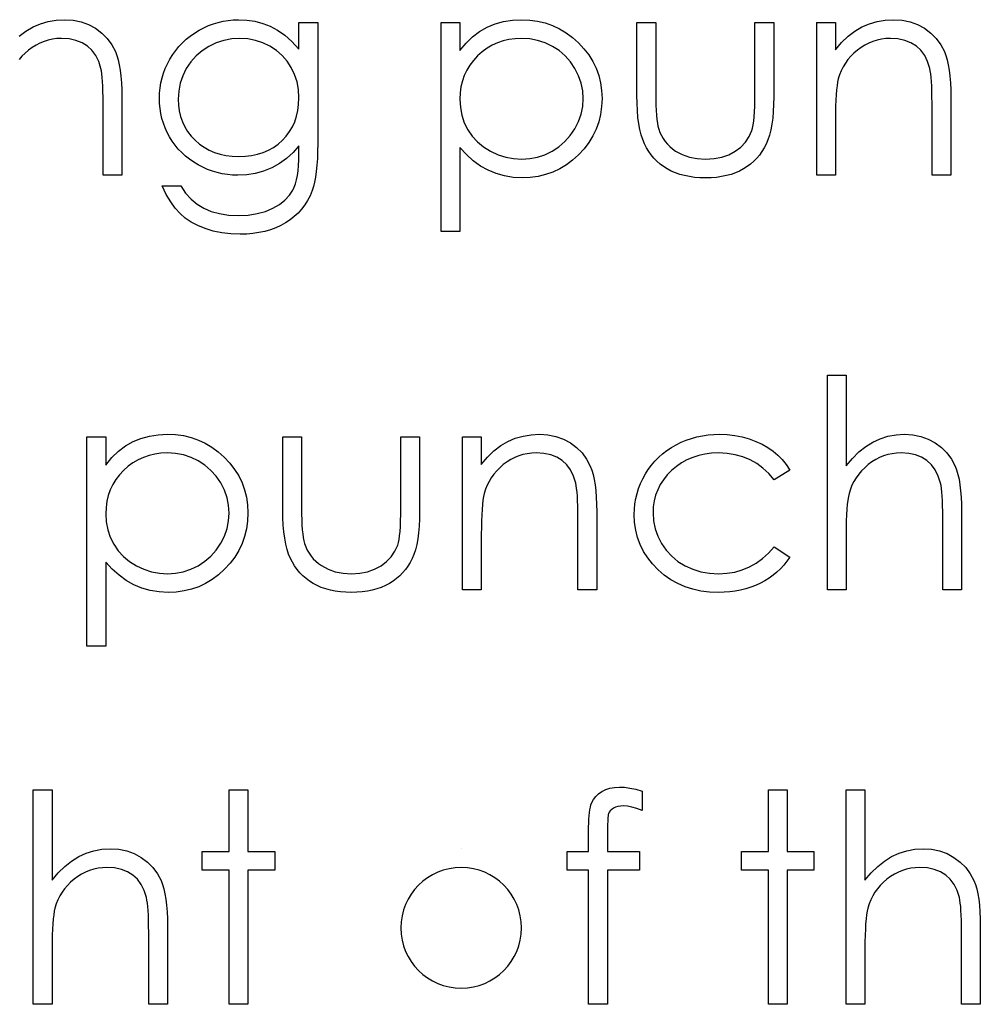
# Model space of a CAD drawing. Header units: inches. Extents: x 0.1 to 87.3, y 0.1 to 33.9.
# Tile 123 of 174: x 48.941 to 49.514, y 23.156 to 23.744. Entities that reach past the tile are written whole.
import ezdxf

# ---------------------------------------------------------------- set-up
doc = ezdxf.new("R2010")
doc.units = ezdxf.units.IN
doc.header["$MEASUREMENT"] = 0

msp = doc.modelspace()

# ---------------------------------------------------------------- linework, layer by layer
at = {"color": 7, "linetype": 'Continuous'}
msp.add_line((49.20434, 23.24845), (49.20434, 23.24845), dxfattribs=at)
at = {"color": 7, "linetype": 'Continuous', "flags": 128}
for points in [[(48.94019, 23.73397), (48.94424, 23.73707), (48.9485, 23.73955), (48.95293, 23.74143), (48.95757, 23.74278), (48.9624, 23.74358), (48.96741, 23.74386), (48.96741, 23.74386), (48.97246, 23.74353), (48.97722, 23.74258), (48.98168, 23.74095), (48.98584, 23.7387), (48.98959, 23.7359), (48.99285, 23.73264), (48.99555, 23.72893), (48.99773, 23.72478), (48.99863, 23.72245), (48.99941, 23.7198), (49.00006, 23.71687), (49.00061, 23.71361), (49.00101, 23.71005), (49.00131, 23.7062), (49.00151, 23.70202), (49.00156, 23.69756), (49.00156, 23.69756), (49.00156, 23.65091), (49.00156, 23.65091), (48.99034, 23.65091), (48.99034, 23.65091), (48.99034, 23.69388), (48.99034, 23.69388), (48.99032, 23.69761), (48.99027, 23.70101), (48.99017, 23.70409), (48.99002, 23.70687), (48.98982, 23.7093), (48.98959, 23.71141), (48.98932, 23.71321), (48.98902, 23.71466), (48.98902, 23.71466), (48.98774, 23.71887), (48.98596, 23.72252), (48.98371, 23.7256), (48.98098, 23.72813), (48.97777, 23.73011), (48.97412, 23.73151), (48.97001, 23.73237), (48.96545, 23.73264), (48.96545, 23.73264), (48.96275, 23.73254), (48.96012, 23.73221), (48.95754, 23.73166), (48.95506, 23.73091), (48.95263, 23.72991), (48.95028, 23.72873), (48.948, 23.72731), (48.9458, 23.72568), (48.94372, 23.72388), (48.94184, 23.722), (48.94014, 23.72)], [(49.10733, 23.74226), (49.11855, 23.74226), (49.11855, 23.74226), (49.11855, 23.66976), (49.11855, 23.66976), (49.1185, 23.66513), (49.11835, 23.66083), (49.11807, 23.65684), (49.11772, 23.65319), (49.11725, 23.64983), (49.11667, 23.64683), (49.11599, 23.64412), (49.11522, 23.64175), (49.11522, 23.64175), (49.11397, 23.63869), (49.11251, 23.63584), (49.11086, 23.63316), (49.10898, 23.63065), (49.10688, 23.62832), (49.1046, 23.62617), (49.1021, 23.62419), (49.09937, 23.62241), (49.09649, 23.62084), (49.09346, 23.61946), (49.09028, 23.61828), (49.08695, 23.61736), (49.08349, 23.6166), (49.07989, 23.61608), (49.07613, 23.61575), (49.07225, 23.61565), (49.07225, 23.61565), (49.06659, 23.61585), (49.06123, 23.6165), (49.05615, 23.61753), (49.05137, 23.61901), (49.04696, 23.62084), (49.04298, 23.62294), (49.03945, 23.62532), (49.03632, 23.628), (49.03346, 23.63115), (49.03073, 23.63493), (49.0281, 23.63939), (49.0256, 23.6445), (49.0256, 23.6445), (49.03682, 23.6445), (49.03682, 23.6445), (49.03965, 23.64029), (49.04288, 23.63669), (49.04648, 23.63363), (49.05046, 23.63118), (49.0549, 23.6293), (49.05983, 23.62795), (49.06524, 23.62715), (49.07117, 23.62687), (49.07117, 23.62687), (49.07703, 23.62715), (49.08242, 23.62795), (49.08732, 23.6293), (49.09176, 23.63118), (49.09566, 23.63348), (49.09897, 23.63606), (49.10165, 23.63892), (49.10375, 23.64205), (49.1046, 23.64382), (49.10533, 23.64585), (49.10593, 23.64816), (49.10643, 23.65073), (49.10683, 23.65356), (49.1071, 23.65667), (49.10728, 23.66005), (49.10733, 23.66368), (49.10733, 23.66368), (49.10733, 23.66841), (49.10733, 23.66841), (49.10382, 23.66443), (49.09997, 23.66093), (49.09574, 23.65792), (49.09113, 23.65542), (49.08627, 23.65344), (49.08126, 23.65204), (49.07613, 23.65119), (49.07082, 23.65091), (49.07082, 23.65091), (49.06769, 23.65101), (49.06461, 23.65131), (49.06158, 23.65179), (49.0586, 23.65246), (49.05567, 23.65334), (49.05279, 23.65442), (49.04994, 23.65567), (49.04716, 23.65712), (49.04448, 23.65875), (49.04195, 23.6605), (49.03957, 23.66238), (49.03734, 23.66441), (49.03529, 23.66656), (49.03339, 23.66884), (49.03163, 23.67127), (49.03003, 23.67382), (49.02863, 23.67648), (49.0274, 23.67921), (49.02635, 23.68198), (49.0255, 23.68484), (49.02485, 23.68774), (49.02437, 23.69072), (49.0241, 23.69378), (49.024, 23.69688), (49.024, 23.69688), (49.0241, 23.69999), (49.0244, 23.70307), (49.02487, 23.70607), (49.02557, 23.70903), (49.02645, 23.71193), (49.02753, 23.71479), (49.0288, 23.71757), (49.03028, 23.72032), (49.03193, 23.72298), (49.03374, 23.72548), (49.03569, 23.72783), (49.03779, 23.73006), (49.04005, 23.73214), (49.04245, 23.73407), (49.04501, 23.73587), (49.04771, 23.73752), (49.05051, 23.739), (49.05334, 23.7403), (49.05622, 23.74138), (49.05913, 23.74228), (49.06208, 23.74296), (49.06509, 23.74346), (49.06812, 23.74376), (49.07117, 23.74386), (49.07117, 23.74386), (49.07621, 23.74361), (49.08106, 23.74288), (49.08575, 23.74168), (49.09025, 23.73998), (49.09463, 23.73767), (49.09897, 23.73462), (49.10317, 23.73081), (49.10733, 23.72628), (49.10733, 23.72628), (49.10733, 23.74226)], [(49.19227, 23.74226), (49.20348, 23.74226), (49.20348, 23.74226), (49.20348, 23.72535), (49.20348, 23.72535), (49.20716, 23.72986), (49.2111, 23.73369), (49.2153, 23.7369), (49.21979, 23.73943), (49.22454, 23.74135), (49.22955, 23.74276), (49.23483, 23.74358), (49.24039, 23.74386), (49.24039, 23.74386), (49.24525, 23.74363), (49.24996, 23.74301), (49.25447, 23.74193), (49.2588, 23.7404), (49.26295, 23.73847), (49.26691, 23.7361), (49.27072, 23.73329), (49.27432, 23.73006), (49.27763, 23.72653), (49.28048, 23.7228), (49.28291, 23.71892), (49.28489, 23.71486), (49.28644, 23.71061), (49.28754, 23.7062), (49.28819, 23.70159), (49.28842, 23.69683), (49.28842, 23.69683), (49.28819, 23.69198), (49.28754, 23.68729), (49.28647, 23.68281), (49.28494, 23.6785), (49.28296, 23.67437), (49.28056, 23.67044), (49.27773, 23.66671), (49.27445, 23.66315), (49.27087, 23.6599), (49.26711, 23.65709), (49.26315, 23.65472), (49.25905, 23.65276), (49.25474, 23.65126), (49.25026, 23.65018), (49.24558, 23.64953), (49.24074, 23.64931), (49.24074, 23.64931), (49.23531, 23.64958), (49.23008, 23.65046), (49.22509, 23.65186), (49.22031, 23.65386), (49.21578, 23.65642), (49.21145, 23.65955), (49.20737, 23.66323), (49.20348, 23.66746), (49.20348, 23.66746), (49.20348, 23.61726), (49.20348, 23.61726), (49.19227, 23.61726), (49.19227, 23.61726), (49.19227, 23.74226)], [(49.30925, 23.74226), (49.32047, 23.74226), (49.32047, 23.74226), (49.32047, 23.69989), (49.32047, 23.69989), (49.3205, 23.69616), (49.32057, 23.69275), (49.32072, 23.68962), (49.32092, 23.68679), (49.32117, 23.68429), (49.32147, 23.68206), (49.32182, 23.68016), (49.32225, 23.67853), (49.32225, 23.67853), (49.323, 23.6765), (49.32388, 23.67457), (49.32493, 23.67277), (49.32611, 23.67107), (49.32746, 23.66946), (49.32896, 23.66799), (49.33059, 23.66661), (49.33239, 23.66536), (49.33632, 23.66325), (49.34063, 23.66173), (49.34529, 23.66083), (49.35029, 23.66053), (49.35029, 23.66053), (49.3553, 23.66083), (49.35991, 23.6617), (49.36412, 23.66318), (49.36792, 23.66523), (49.37125, 23.66776), (49.37403, 23.67069), (49.37626, 23.67397), (49.37791, 23.67763), (49.37791, 23.67763), (49.37834, 23.67913), (49.37871, 23.68098), (49.37904, 23.68321), (49.37932, 23.68582), (49.37952, 23.6888), (49.37964, 23.69213), (49.37974, 23.69583), (49.37977, 23.69989), (49.37977, 23.69989), (49.37977, 23.74226), (49.37977, 23.74226), (49.39098, 23.74226), (49.39098, 23.74226), (49.39098, 23.69778), (49.39098, 23.69778), (49.39091, 23.69325), (49.39071, 23.689), (49.39036, 23.68501), (49.38986, 23.68136), (49.38923, 23.67795), (49.38845, 23.67487), (49.38753, 23.67207), (49.38648, 23.66954), (49.38527, 23.66724), (49.38395, 23.66506), (49.38245, 23.663), (49.38084, 23.66108), (49.37906, 23.65927), (49.37716, 23.65762), (49.37511, 23.65607), (49.37291, 23.65467), (49.37058, 23.65341), (49.3681, 23.65231), (49.36547, 23.65141), (49.36271, 23.65066), (49.35978, 23.65006), (49.35673, 23.64963), (49.35355, 23.64938), (49.35019, 23.64931), (49.35019, 23.64931), (49.34686, 23.64938), (49.34366, 23.64963), (49.3406, 23.65006), (49.33767, 23.65066), (49.33489, 23.65141), (49.33227, 23.65231), (49.32976, 23.65341), (49.32741, 23.65467), (49.3252, 23.65607), (49.32313, 23.65762), (49.3212, 23.6593), (49.31942, 23.6611), (49.31779, 23.66305), (49.31631, 23.66513), (49.31496, 23.66734), (49.31376, 23.66966), (49.31271, 23.67222), (49.31178, 23.67507), (49.31101, 23.67825), (49.31038, 23.68171), (49.30988, 23.68549), (49.30953, 23.68955), (49.30933, 23.69393), (49.30925, 23.69861), (49.30925, 23.69861), (49.30925, 23.74226)], [(49.41662, 23.74226), (49.42784, 23.74226), (49.42784, 23.74226), (49.42784, 23.72578), (49.42784, 23.72578), (49.43152, 23.73019), (49.43538, 23.73397), (49.43944, 23.73707), (49.44369, 23.73955), (49.44813, 23.74143), (49.45276, 23.74278), (49.45759, 23.74358), (49.4626, 23.74386), (49.4626, 23.74386), (49.46766, 23.74353), (49.47241, 23.74258), (49.47687, 23.74095), (49.48103, 23.7387), (49.48478, 23.7359), (49.48804, 23.73264), (49.49074, 23.72893), (49.49292, 23.72478), (49.49382, 23.72245), (49.4946, 23.7198), (49.49525, 23.71687), (49.4958, 23.71361), (49.4962, 23.71005), (49.4965, 23.7062), (49.4967, 23.70202), (49.49675, 23.69756), (49.49675, 23.69756), (49.49675, 23.65091), (49.49675, 23.65091), (49.48554, 23.65091), (49.48554, 23.65091), (49.48554, 23.69388), (49.48554, 23.69388), (49.48551, 23.69761), (49.48546, 23.70101), (49.48536, 23.70409), (49.48521, 23.70687), (49.48501, 23.7093), (49.48478, 23.71141), (49.48451, 23.71321), (49.48421, 23.71466), (49.48421, 23.71466), (49.48293, 23.71887), (49.48115, 23.72252), (49.4789, 23.7256), (49.47617, 23.72813), (49.47297, 23.73011), (49.46931, 23.73151), (49.4652, 23.73237), (49.46065, 23.73264), (49.46065, 23.73264), (49.45794, 23.73254), (49.45531, 23.73221), (49.45273, 23.73166), (49.45025, 23.73091), (49.44782, 23.72991), (49.44547, 23.72873), (49.44319, 23.72731), (49.44099, 23.72568), (49.43891, 23.72388), (49.43703, 23.722), (49.43533, 23.72), (49.4338, 23.71789), (49.43248, 23.71569), (49.43132, 23.71338), (49.43035, 23.71096), (49.42957, 23.70845), (49.42957, 23.70845), (49.42917, 23.7066), (49.42882, 23.7044), (49.42852, 23.70187), (49.42827, 23.69896), (49.42809, 23.69573), (49.42794, 23.69215), (49.42787, 23.68822), (49.42784, 23.68394), (49.42784, 23.68394), (49.42784, 23.65091), (49.42784, 23.65091), (49.41663, 23.65091), (49.41663, 23.65091), (49.41663, 23.74226)], [(49.07207, 23.73264), (49.06717, 23.73234), (49.06243, 23.73144), (49.0579, 23.72996), (49.05352, 23.72786), (49.04946, 23.72525), (49.04588, 23.72217), (49.04275, 23.71864), (49.04007, 23.71466), (49.03794, 23.71035), (49.03644, 23.7059), (49.03552, 23.70124), (49.03521, 23.69643), (49.03521, 23.69643), (49.03537, 23.6928), (49.03584, 23.68932), (49.03664, 23.68599), (49.03774, 23.68286), (49.03915, 23.67986), (49.04087, 23.67703), (49.04293, 23.67435), (49.04528, 23.67184), (49.04789, 23.66956), (49.05069, 23.66759), (49.05369, 23.66593), (49.05685, 23.66456), (49.0602, 23.6635), (49.06376, 23.66273), (49.06749, 23.66228), (49.0714, 23.66213), (49.0714, 23.66213), (49.07535, 23.66228), (49.07911, 23.66273), (49.08267, 23.66348), (49.08602, 23.66453), (49.08918, 23.66588), (49.09213, 23.66756), (49.09491, 23.66951), (49.09746, 23.67177), (49.09977, 23.67427), (49.10177, 23.67698), (49.10347, 23.67986), (49.10488, 23.68291), (49.10595, 23.68617), (49.1067, 23.68962), (49.10718, 23.69325), (49.10733, 23.69708), (49.10733, 23.69708), (49.10705, 23.70207), (49.1062, 23.70675), (49.10478, 23.71118), (49.1028, 23.71531), (49.10029, 23.71912), (49.09731, 23.7225), (49.09388, 23.72545), (49.08995, 23.72798), (49.08572, 23.73001), (49.08134, 23.73149), (49.07678, 23.73234), (49.07207, 23.73264)], [(49.24029, 23.73264), (49.23649, 23.73249), (49.23283, 23.73199), (49.22933, 23.73119), (49.22597, 23.73004), (49.22276, 23.72858), (49.21974, 23.72681), (49.21683, 23.72468), (49.2141, 23.72225), (49.21162, 23.71957), (49.20947, 23.71674), (49.20764, 23.71374), (49.20614, 23.71058), (49.20499, 23.70727), (49.20416, 23.70379), (49.20366, 23.70016), (49.20348, 23.69638), (49.20348, 23.69638), (49.20378, 23.69142), (49.20466, 23.68674), (49.20614, 23.68228), (49.20822, 23.6781), (49.21085, 23.67427), (49.214, 23.67084), (49.21766, 23.66784), (49.22181, 23.66526), (49.2263, 23.66318), (49.2309, 23.6617), (49.23561, 23.66083), (49.24047, 23.66053), (49.24047, 23.66053), (49.24523, 23.66083), (49.24983, 23.66173), (49.25432, 23.6632), (49.25862, 23.66531), (49.26265, 23.66794), (49.26626, 23.67104), (49.26941, 23.67462), (49.27214, 23.67868), (49.27435, 23.68304), (49.27595, 23.68749), (49.27688, 23.69205), (49.2772, 23.69671), (49.2772, 23.69671), (49.2769, 23.70139), (49.27595, 23.70595), (49.2744, 23.7104), (49.27219, 23.71471), (49.26949, 23.71874), (49.26633, 23.72227), (49.26275, 23.72535), (49.25875, 23.72793), (49.25442, 23.72999), (49.24991, 23.73146), (49.2452, 23.73234), (49.24029, 23.73264)], [(49.42304, 23.53141), (49.43425, 23.53141), (49.43425, 23.53141), (49.43425, 23.4773), (49.43425, 23.4773), (49.43796, 23.48173), (49.44187, 23.48556), (49.44592, 23.48882), (49.45018, 23.49145), (49.45461, 23.4935), (49.45924, 23.49498), (49.46403, 23.49585), (49.46901, 23.49616), (49.46901, 23.49616), (49.47407, 23.49583), (49.47882, 23.49488), (49.48328, 23.49325), (49.48744, 23.491), (49.49119, 23.48819), (49.49445, 23.48496), (49.49715, 23.48126), (49.49933, 23.47712), (49.50023, 23.4748), (49.50101, 23.47214), (49.50166, 23.46921), (49.50221, 23.46596), (49.50261, 23.46238), (49.50291, 23.45852), (49.50311, 23.45434), (49.50316, 23.44986), (49.50316, 23.44986), (49.50316, 23.40321), (49.50316, 23.40321), (49.49195, 23.40321), (49.49195, 23.40321), (49.49195, 23.44618), (49.49195, 23.44618), (49.49192, 23.44991), (49.49187, 23.45331), (49.49177, 23.45639), (49.49162, 23.45917), (49.49144, 23.4616), (49.49122, 23.4637), (49.49094, 23.46551), (49.49064, 23.46696), (49.49064, 23.46696), (49.48929, 23.47117), (49.48749, 23.47482), (49.48523, 23.4779), (49.48251, 23.48043), (49.47933, 23.48241), (49.47569, 23.48381), (49.47159, 23.48466), (49.46703, 23.48494), (49.46703, 23.48494), (49.46433, 23.48484), (49.4617, 23.48451), (49.45912, 23.48396), (49.45664, 23.48321), (49.45421, 23.48221), (49.45188, 23.48103), (49.4496, 23.4796), (49.4474, 23.47798), (49.44532, 23.47617), (49.44344, 23.4743), (49.44174, 23.47229), (49.44021, 23.47019), (49.43889, 23.46799), (49.43773, 23.46568), (49.43676, 23.46325), (49.43598, 23.46075), (49.43598, 23.46075), (49.43558, 23.45892), (49.43523, 23.45674), (49.43493, 23.45421), (49.43468, 23.45131), (49.4345, 23.44808), (49.43435, 23.44447), (49.43428, 23.44054), (49.43425, 23.43623), (49.43425, 23.43623), (49.43425, 23.40321), (49.43425, 23.40321), (49.42304, 23.40321), (49.42304, 23.40321), (49.42304, 23.53141)], [(48.98073, 23.49455), (48.99195, 23.49455), (48.99195, 23.49455), (48.99195, 23.47765), (48.99195, 23.47765), (48.99563, 23.48216), (48.99956, 23.48599), (49.00376, 23.48919), (49.00825, 23.49172), (49.013, 23.49365), (49.01801, 23.49505), (49.0233, 23.49588), (49.02885, 23.49616), (49.02885, 23.49616), (49.03371, 23.49593), (49.03842, 23.4953), (49.04293, 23.49423), (49.04726, 23.4927), (49.05142, 23.49077), (49.05537, 23.48839), (49.05918, 23.48559), (49.06278, 23.48236), (49.06609, 23.47883), (49.06894, 23.4751), (49.07137, 23.47122), (49.07335, 23.46716), (49.0749, 23.4629), (49.07601, 23.45849), (49.07666, 23.45389), (49.07688, 23.44913), (49.07688, 23.44913), (49.07666, 23.44427), (49.07601, 23.43959), (49.07493, 23.43511), (49.0734, 23.4308), (49.07142, 23.42667), (49.06902, 23.42274), (49.06619, 23.41901), (49.06291, 23.41545), (49.05933, 23.4122), (49.05557, 23.40939), (49.05162, 23.40701), (49.04751, 23.40506), (49.0432, 23.40356), (49.03872, 23.40248), (49.03404, 23.40183), (49.02921, 23.4016), (49.02921, 23.4016), (49.02377, 23.40188), (49.01854, 23.40276), (49.01356, 23.40416), (49.00877, 23.40616), (49.00424, 23.40872), (48.99991, 23.41185), (48.99583, 23.41553), (48.99195, 23.41976), (48.99195, 23.41976), (48.99195, 23.36955), (48.99195, 23.36955), (48.98073, 23.36955), (48.98073, 23.36955), (48.98073, 23.49455)], [(49.09771, 23.49455), (49.10893, 23.49455), (49.10893, 23.49455), (49.10893, 23.45218), (49.10893, 23.45218), (49.10896, 23.44845), (49.10903, 23.44505), (49.10918, 23.44192), (49.10938, 23.43909), (49.10963, 23.43658), (49.10993, 23.43436), (49.11028, 23.43245), (49.11071, 23.43083), (49.11071, 23.43083), (49.11146, 23.4288), (49.11234, 23.42687), (49.11339, 23.42507), (49.11457, 23.42336), (49.11592, 23.42176), (49.11742, 23.42028), (49.11905, 23.41891), (49.12085, 23.41765), (49.12478, 23.41555), (49.12909, 23.41402), (49.13375, 23.41312), (49.13876, 23.41282), (49.13876, 23.41282), (49.14376, 23.41312), (49.14837, 23.414), (49.15258, 23.41548), (49.15638, 23.41753), (49.15971, 23.42006), (49.16249, 23.42299), (49.16472, 23.42627), (49.16637, 23.42992), (49.16637, 23.42992), (49.1668, 23.43143), (49.16718, 23.43328), (49.1675, 23.43551), (49.16778, 23.43811), (49.16798, 23.44109), (49.1681, 23.44442), (49.1682, 23.44813), (49.16823, 23.45218), (49.16823, 23.45218), (49.16823, 23.49455), (49.16823, 23.49455), (49.17945, 23.49455), (49.17945, 23.49455), (49.17945, 23.45008), (49.17945, 23.45008), (49.17937, 23.44555), (49.17917, 23.44129), (49.17882, 23.43731), (49.17832, 23.43366), (49.17769, 23.43025), (49.17692, 23.42717), (49.17599, 23.42437), (49.17494, 23.42184), (49.17374, 23.41953), (49.17241, 23.41735), (49.17091, 23.4153), (49.1693, 23.41337), (49.16753, 23.41157), (49.16562, 23.40992), (49.16357, 23.40836), (49.16137, 23.40696), (49.15904, 23.40571), (49.15656, 23.40461), (49.15393, 23.40371), (49.15118, 23.40296), (49.14825, 23.40236), (49.14519, 23.40193), (49.14201, 23.40168), (49.13866, 23.4016), (49.13866, 23.4016), (49.13532, 23.40168), (49.13212, 23.40193), (49.12906, 23.40236), (49.12614, 23.40296), (49.12336, 23.40371), (49.12073, 23.40461), (49.11822, 23.40571), (49.11587, 23.40696), (49.11367, 23.40836), (49.11159, 23.40992), (49.10966, 23.41159), (49.10788, 23.4134), (49.10625, 23.41535), (49.10478, 23.41743), (49.10342, 23.41963), (49.10222, 23.42196), (49.10117, 23.42452), (49.10024, 23.42737), (49.09947, 23.43055), (49.09884, 23.43401), (49.09834, 23.43779), (49.09799, 23.44184), (49.09779, 23.44623), (49.09771, 23.45091), (49.09771, 23.45091), (49.09771, 23.49455)], [(49.20509, 23.49455), (49.2163, 23.49455), (49.2163, 23.49455), (49.2163, 23.47808), (49.2163, 23.47808), (49.21999, 23.48248), (49.22384, 23.48626), (49.2279, 23.48937), (49.23215, 23.49185), (49.23659, 23.49373), (49.24122, 23.49508), (49.24605, 23.49588), (49.25106, 23.49616), (49.25106, 23.49616), (49.25612, 23.49583), (49.26088, 23.49488), (49.26533, 23.49325), (49.26949, 23.491), (49.27325, 23.48819), (49.2765, 23.48494), (49.27921, 23.48123), (49.28138, 23.47707), (49.28229, 23.47475), (49.28306, 23.47209), (49.28371, 23.46916), (49.28426, 23.46591), (49.28466, 23.46235), (49.28496, 23.45849), (49.28516, 23.45431), (49.28521, 23.44986), (49.28521, 23.44986), (49.28521, 23.40321), (49.28521, 23.40321), (49.274, 23.40321), (49.274, 23.40321), (49.274, 23.44618), (49.274, 23.44618), (49.27397, 23.44991), (49.27392, 23.45331), (49.27382, 23.45639), (49.27367, 23.45917), (49.27347, 23.4616), (49.27325, 23.4637), (49.27297, 23.46551), (49.27267, 23.46696), (49.27267, 23.46696), (49.27139, 23.47117), (49.26961, 23.47482), (49.26736, 23.4779), (49.26463, 23.48043), (49.26143, 23.48241), (49.25777, 23.48381), (49.25366, 23.48466), (49.24911, 23.48494), (49.24911, 23.48494), (49.2464, 23.48484), (49.24377, 23.48451), (49.24119, 23.48396), (49.23872, 23.48321), (49.23629, 23.48221), (49.23393, 23.48103), (49.23165, 23.4796), (49.22945, 23.47798), (49.22737, 23.47617), (49.22549, 23.4743), (49.22379, 23.47229), (49.22226, 23.47019), (49.22094, 23.46799), (49.21979, 23.46568), (49.21881, 23.46325), (49.21803, 23.46075), (49.21803, 23.46075), (49.21763, 23.4589), (49.21728, 23.45669), (49.21698, 23.45416), (49.21673, 23.45126), (49.21655, 23.44803), (49.2164, 23.44445), (49.21633, 23.44052), (49.2163, 23.43623), (49.2163, 23.43623), (49.2163, 23.40321), (49.2163, 23.40321), (49.20509, 23.40321), (49.20509, 23.40321), (49.20509, 23.49455)], [(49.4006, 23.47475), (49.39121, 23.46891), (49.39121, 23.46891), (49.38803, 23.47267), (49.38455, 23.47592), (49.38082, 23.47868), (49.37681, 23.48093), (49.3725, 23.48268), (49.36792, 23.48394), (49.36309, 23.48469), (49.35796, 23.48494), (49.35796, 23.48494), (49.35385, 23.48476), (49.34989, 23.48429), (49.34614, 23.48346), (49.34256, 23.48233), (49.33915, 23.48086), (49.33592, 23.47905), (49.33287, 23.47695), (49.32999, 23.4745), (49.32738, 23.47182), (49.32513, 23.46899), (49.3232, 23.46603), (49.32165, 23.46293), (49.32042, 23.4597), (49.31957, 23.45632), (49.31904, 23.45279), (49.31887, 23.44913), (49.31887, 23.44913), (49.31919, 23.44435), (49.32015, 23.43971), (49.32175, 23.43521), (49.32398, 23.43085), (49.32678, 23.42682), (49.33006, 23.42324), (49.33379, 23.42016), (49.33802, 23.41755), (49.34263, 23.41548), (49.34749, 23.414), (49.35262, 23.41312), (49.35803, 23.41282), (49.35803, 23.41282), (49.36299, 23.41307), (49.36772, 23.41382), (49.3722, 23.41508), (49.37649, 23.41683), (49.38052, 23.41908), (49.3843, 23.42184), (49.38788, 23.42509), (49.39121, 23.42885), (49.39121, 23.42885), (49.4006, 23.42269), (49.4006, 23.42269), (49.3989, 23.42026), (49.39704, 23.41795), (49.39504, 23.4158), (49.39291, 23.4138), (49.39066, 23.41192), (49.38823, 23.41019), (49.38568, 23.40859), (49.383, 23.40714), (49.38019, 23.40584), (49.37729, 23.40471), (49.37431, 23.40376), (49.3712, 23.40298), (49.36802, 23.40238), (49.36472, 23.40195), (49.36134, 23.40168), (49.35786, 23.4016), (49.35786, 23.4016), (49.35255, 23.4018), (49.34749, 23.40246), (49.34266, 23.40351), (49.33805, 23.40498), (49.33367, 23.40689), (49.32951, 23.40922), (49.3256, 23.41197), (49.32192, 23.41515), (49.31857, 23.41863), (49.31569, 23.42231), (49.31323, 23.42614), (49.31123, 23.43017), (49.30965, 23.43441), (49.30855, 23.43879), (49.30788, 23.44337), (49.30765, 23.44813), (49.30765, 23.44813), (49.30775, 23.45136), (49.30808, 23.45454), (49.30858, 23.45767), (49.30933, 23.46072), (49.31025, 23.46373), (49.31141, 23.46668), (49.31276, 23.46956), (49.31431, 23.47239), (49.31606, 23.47512), (49.31797, 23.47768), (49.32002, 23.4801), (49.32225, 23.48236), (49.3246, 23.48446), (49.32713, 23.48641), (49.32984, 23.48822), (49.33267, 23.48987), (49.33562, 23.49135), (49.33868, 23.49262), (49.34181, 23.4937), (49.34504, 23.49458), (49.34834, 23.49528), (49.35172, 23.49575), (49.3552, 23.49605), (49.35878, 23.49616), (49.35878, 23.49616), (49.36326, 23.49598), (49.3677, 23.49545), (49.37203, 23.4946), (49.37629, 23.49338), (49.38034, 23.49187), (49.3841, 23.49017), (49.3875, 23.48824), (49.39061, 23.48611), (49.39344, 23.48374), (49.39604, 23.48106), (49.39845, 23.47805), (49.4006, 23.47475)], [(49.02875, 23.48494), (49.02495, 23.48479), (49.02129, 23.48429), (49.01779, 23.48348), (49.01443, 23.48233), (49.01123, 23.48088), (49.0082, 23.4791), (49.00529, 23.47697), (49.00256, 23.47455), (49.00008, 23.47187), (48.99793, 23.46904), (48.9961, 23.46603), (48.9946, 23.46288), (48.99345, 23.45957), (48.99262, 23.45609), (48.99212, 23.45246), (48.99195, 23.44868), (48.99195, 23.44868), (48.99225, 23.44372), (48.99312, 23.43904), (48.9946, 23.43458), (48.99668, 23.4304), (48.99931, 23.42657), (49.00246, 23.42314), (49.00612, 23.42013), (49.01027, 23.41755), (49.01476, 23.41548), (49.01936, 23.414), (49.02407, 23.41312), (49.02893, 23.41282), (49.02893, 23.41282), (49.03369, 23.41312), (49.03829, 23.41402), (49.04278, 23.4155), (49.04708, 23.4176), (49.05112, 23.42023), (49.05472, 23.42334), (49.05788, 23.42692), (49.06061, 23.43098), (49.06281, 23.43533), (49.06441, 23.43979), (49.06534, 23.44435), (49.06566, 23.449), (49.06566, 23.449), (49.06536, 23.45369), (49.06441, 23.45824), (49.06286, 23.4627), (49.06066, 23.46701), (49.05795, 23.47104), (49.0548, 23.47457), (49.05122, 23.47765), (49.04721, 23.48023), (49.04288, 23.48228), (49.03837, 23.48376), (49.03366, 23.48464), (49.02875, 23.48494)], [(48.94868, 23.28371), (48.95989, 23.28371), (48.95989, 23.28371), (48.95989, 23.2296), (48.95989, 23.2296), (48.9636, 23.23403), (48.96751, 23.23786), (48.97156, 23.24111), (48.97582, 23.24374), (48.98025, 23.2458), (48.98488, 23.24727), (48.98967, 23.24815), (48.99465, 23.24845), (48.99465, 23.24845), (48.99971, 23.24813), (49.00447, 23.24717), (49.00892, 23.24555), (49.01308, 23.24329), (49.01684, 23.24049), (49.02009, 23.23726), (49.02279, 23.23355), (49.02497, 23.22942), (49.02587, 23.22709), (49.02665, 23.22444), (49.0273, 23.22151), (49.02785, 23.21825), (49.02825, 23.21467), (49.02855, 23.21082), (49.02875, 23.20663), (49.0288, 23.20215), (49.0288, 23.20215), (49.0288, 23.1555), (49.0288, 23.1555), (49.01759, 23.1555), (49.01759, 23.1555), (49.01759, 23.19847), (49.01759, 23.19847), (49.01756, 23.2022), (49.01751, 23.20561), (49.01741, 23.20869), (49.01726, 23.21147), (49.01709, 23.2139), (49.01686, 23.216), (49.01658, 23.2178), (49.01628, 23.21925), (49.01628, 23.21925), (49.01493, 23.22346), (49.01313, 23.22712), (49.01088, 23.2302), (49.00815, 23.23273), (49.00497, 23.2347), (49.00134, 23.23611), (48.99723, 23.23696), (48.99267, 23.23723), (48.99267, 23.23723), (48.98997, 23.23713), (48.98734, 23.23681), (48.98476, 23.23626), (48.98228, 23.23551), (48.97985, 23.2345), (48.97752, 23.23333), (48.97524, 23.2319), (48.97304, 23.23027), (48.97096, 23.22847), (48.96908, 23.22659), (48.96738, 23.22459), (48.96585, 23.22249), (48.96453, 23.22028), (48.96337, 23.21798), (48.9624, 23.21555), (48.96162, 23.21305), (48.96162, 23.21305), (48.96122, 23.21122), (48.96087, 23.20904), (48.96057, 23.20651), (48.96032, 23.2036), (48.96014, 23.20037), (48.95999, 23.19677), (48.95992, 23.19284), (48.95989, 23.18853), (48.95989, 23.18853), (48.95989, 23.1555), (48.95989, 23.1555), (48.94868, 23.1555), (48.94868, 23.1555), (48.94868, 23.28371)], [(49.06566, 23.28371), (49.07688, 23.28371), (49.07688, 23.28371), (49.07688, 23.24685), (49.07688, 23.24685), (49.09291, 23.24685), (49.09291, 23.24685), (49.09291, 23.23563), (49.09291, 23.23563), (49.07688, 23.23563), (49.07688, 23.23563), (49.07688, 23.1555), (49.07688, 23.1555), (49.06566, 23.1555), (49.06566, 23.1555), (49.06566, 23.23563), (49.06566, 23.23563), (49.04964, 23.23563), (49.04964, 23.23563), (49.04964, 23.24685), (49.04964, 23.24685), (49.06566, 23.24685), (49.06566, 23.24685), (49.06566, 23.28371)], [(49.31246, 23.28296), (49.31246, 23.27129), (49.31246, 23.27129), (49.30925, 23.27252), (49.3063, 23.27339), (49.30357, 23.27392), (49.30109, 23.27409), (49.30109, 23.27409), (49.29941, 23.27399), (49.29786, 23.27374), (49.29648, 23.27329), (49.29523, 23.27267), (49.29418, 23.27191), (49.29333, 23.27114), (49.2927, 23.27029), (49.2923, 23.26939), (49.29215, 23.26883), (49.29205, 23.26808), (49.29193, 23.26713), (49.29185, 23.266), (49.29178, 23.26465), (49.29175, 23.26315), (49.2917, 23.26142), (49.2917, 23.25952), (49.2917, 23.25952), (49.2917, 23.24685), (49.2917, 23.24685), (49.31086, 23.24685), (49.31086, 23.24685), (49.31086, 23.23563), (49.31086, 23.23563), (49.29168, 23.23563), (49.29168, 23.23563), (49.29163, 23.1555), (49.29163, 23.1555), (49.28041, 23.1555), (49.28041, 23.1555), (49.28041, 23.23563), (49.28041, 23.23563), (49.26759, 23.23563), (49.26759, 23.23563), (49.26759, 23.24685), (49.26759, 23.24685), (49.28041, 23.24685), (49.28041, 23.24685), (49.28041, 23.26145), (49.28041, 23.26145), (49.28043, 23.26388), (49.28053, 23.2661), (49.28066, 23.26816), (49.28086, 23.27006), (49.28111, 23.27174), (49.28143, 23.27327), (49.28178, 23.27462), (49.28221, 23.27577), (49.28326, 23.27782), (49.28464, 23.27965), (49.28632, 23.28128), (49.28832, 23.28268), (49.2906, 23.28383), (49.2931, 23.28466), (49.29583, 23.28514), (49.29879, 23.28531), (49.29879, 23.28531), (49.30179, 23.28516), (49.30507, 23.28473), (49.30863, 23.28398), (49.31246, 23.28296)], [(49.38778, 23.28371), (49.399, 23.28371), (49.399, 23.28371), (49.399, 23.24685), (49.399, 23.24685), (49.41502, 23.24685), (49.41502, 23.24685), (49.41502, 23.23563), (49.41502, 23.23563), (49.399, 23.23563), (49.399, 23.23563), (49.399, 23.1555), (49.399, 23.1555), (49.38778, 23.1555), (49.38778, 23.1555), (49.38778, 23.23563), (49.38778, 23.23563), (49.37175, 23.23563), (49.37175, 23.23563), (49.37175, 23.24685), (49.37175, 23.24685), (49.38778, 23.24685), (49.38778, 23.24685), (49.38778, 23.28371)], [(49.43425, 23.28371), (49.44547, 23.28371), (49.44547, 23.28371), (49.44547, 23.2296), (49.44547, 23.2296), (49.44918, 23.23403), (49.45308, 23.23786), (49.45714, 23.24111), (49.4614, 23.24374), (49.46583, 23.2458), (49.47046, 23.24727), (49.47524, 23.24815), (49.48023, 23.24845), (49.48023, 23.24845), (49.48528, 23.24813), (49.49004, 23.24717), (49.4945, 23.24555), (49.49866, 23.24329), (49.50241, 23.24049), (49.50567, 23.23726), (49.50837, 23.23355), (49.51055, 23.22942), (49.51145, 23.22709), (49.51223, 23.22444), (49.51288, 23.22151), (49.51343, 23.21825), (49.51383, 23.21467), (49.51413, 23.21082), (49.51433, 23.20663), (49.51438, 23.20215), (49.51438, 23.20215), (49.51438, 23.1555), (49.51438, 23.1555), (49.50316, 23.1555), (49.50316, 23.1555), (49.50316, 23.19847), (49.50316, 23.19847), (49.50314, 23.2022), (49.50309, 23.20561), (49.50299, 23.20869), (49.50284, 23.21147), (49.50266, 23.2139), (49.50244, 23.216), (49.50216, 23.2178), (49.50186, 23.21925), (49.50186, 23.21925), (49.50051, 23.22346), (49.49871, 23.22712), (49.49645, 23.2302), (49.49372, 23.23273), (49.49054, 23.2347), (49.48691, 23.23611), (49.48281, 23.23696), (49.47825, 23.23723), (49.47825, 23.23723), (49.47554, 23.23713), (49.47292, 23.23681), (49.47034, 23.23626), (49.46786, 23.23551), (49.46543, 23.2345), (49.4631, 23.23333), (49.46082, 23.2319), (49.45862, 23.23027), (49.45654, 23.22847), (49.45466, 23.22659), (49.45296, 23.22459), (49.45143, 23.22249), (49.4501, 23.22028), (49.44895, 23.21798), (49.44798, 23.21555), (49.4472, 23.21305), (49.4472, 23.21305), (49.4468, 23.21122), (49.44645, 23.20904), (49.44615, 23.20651), (49.4459, 23.2036), (49.44572, 23.20037), (49.44557, 23.19677), (49.4455, 23.19284), (49.44547, 23.18853), (49.44547, 23.18853), (49.44547, 23.1555), (49.44547, 23.1555), (49.43425, 23.1555), (49.43425, 23.1555), (49.43425, 23.28371)]]:
    msp.add_lwpolyline(points, dxfattribs=at)
at = {"color": 7, "linetype": 'Continuous'}
msp.add_arc((49.20429, 23.20118), 0.03605, 90.00034, 89.99967, dxfattribs=at)

doc.saveas('drawing.dxf')
